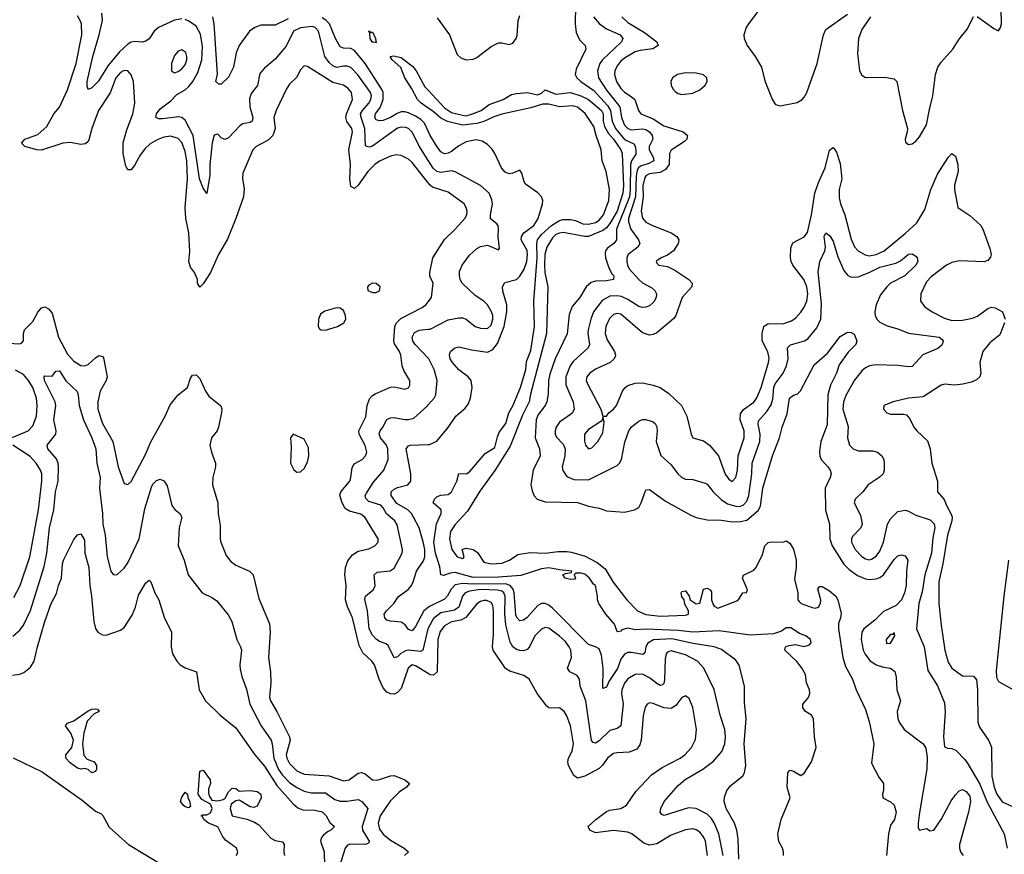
# Model space of a CAD drawing. Header units: inches. Extents: x 2143765 to 2212928, y 878963 to 1017374.
# Tile 7 of 256: x 2157730 to 2163202, y 881516 to 886154. Entities that reach past the tile are written whole.
import ezdxf

# ---------------------------------------------------------------- set-up
doc = ezdxf.new("R2010")
doc.units = ezdxf.units.IN
doc.header["$MEASUREMENT"] = 0
doc.layers.add('C1858', color=7, linetype='Continuous')
doc.layers.add('C1868', color=7, linetype='Continuous')

msp = doc.modelspace()

# ---------------------------------------------------------------- linework, layer by layer
at = {"layer": 'C1858', "color": 5}
for points, elevation in [([(2160000, 885247.7), (2159910, 885361.2), (2159890, 885378.3), (2159850, 885399.9), (2159822.3, 885402.3), (2159790, 885396.5), (2159730, 885368.7), (2159704.2, 885350), (2159664.1, 885310), (2159610, 885234), (2159590, 885216.3), (2159570, 885226.6), (2159563.6, 885270), (2159568.1, 885350), (2159558.1, 885430), (2159579.4, 885530), (2159575.9, 885550), (2159548.6, 885588.6), (2159542.7, 885610), (2159545.4, 885630), (2159579.6, 885710), (2159572.9, 885750), (2159553.7, 885773.7), (2159530, 885789.2), (2159470, 885804.6), (2159330, 885893.5), (2159310, 885896.9), (2159290, 885876.2), (2159267.8, 885832.2), (2159230, 885795.8), (2159212.6, 885770), (2159154.6, 885650), (2159142.3, 885610), (2159149.4, 885550), (2159136.1, 885510), (2159110, 885484.5), (2159044.4, 885450), (2159026.2, 885430), (2158970, 885301.2), (2158967.5, 885270), (2158976.4, 885216.4), (2158974, 885170), (2158930.8, 885049.2), (2158884.8, 884935.2), (2158834.9, 884850), (2158790, 884749), (2158750, 884686), (2158730, 884668), (2158718, 884690), (2158718, 884710), (2158701.2, 884750), (2158679.3, 884779.3), (2158669.7, 884809.7), (2158674.5, 884865.5), (2158669.9, 884970), (2158652.6, 885050), (2158649, 885110), (2158661.4, 885270), (2158658.1, 885370), (2158650, 885422), (2158630, 885472.4), (2158610, 885494.4), (2158570, 885507.2), (2158530, 885501.4), (2158493, 885487), (2158455.3, 885464.7), (2158424.4, 885435.6), (2158398.6, 885401.4), (2158370, 885347.3), (2158350, 885319.7), (2158330, 885319.6), (2158320, 885340), (2158305, 885410), (2158303.9, 885470), (2158322.8, 885537.2), (2158357.5, 885630), (2158369.8, 885690), (2158361.2, 885810), (2158348.3, 885848.3), (2158331.2, 885870), (2158310, 885871.5), (2158290, 885859.8), (2158264.1, 885830), (2158232.4, 885747.5), (2158167, 885650), (2158131, 885550), (2158113.8, 885486.2), (2158110, 885476.9), (2158095.4, 885464.6), (2158070, 885460.4), (2158012.1, 885472.1), (2157970, 885468), (2157850, 885428.3), (2157825.7, 885430), (2157758.4, 885450), (2157743.6, 885463.6), (2157742.2, 885470), (2157757.8, 885490), (2157830, 885516.4), (2157879.9, 885560.1), (2157918.9, 885630), (2157951.4, 885668.6), (2157995.7, 885764.3), (2158043.9, 885910), (2158074.4, 886070), (2158072.7, 886130), (2158066.1, 886150), (2158050, 886174.6)], 280), ([(2158630, 886158), (2158590, 886152.1), (2158500.3, 886110), (2158477.8, 886090), (2158450, 886047.4), (2158430, 886033.8), (2158410, 886029.8), (2158370, 886033.3), (2158350, 886029.1), (2158330, 886018), (2158284.4, 885975.6), (2158220.8, 885899.2), (2158166.4, 885810), (2158130, 885774.5), (2158110, 885765.2), (2158104.1, 885784.1), (2158105, 885810), (2158136.2, 885950), (2158171.7, 886070), (2158189.2, 886149.2), (2158186.5, 886190)], 260), ([(2160000, 885371.3), (2159951.3, 885450), (2159910, 885528.5), (2159890, 885548.8), (2159875, 885555), (2159850, 885557.5), (2159830, 885550.9), (2159690, 885451.9), (2159670, 885445.2), (2159652.3, 885452.3), (2159647.3, 885550), (2159626.6, 885610), (2159624.5, 885630), (2159634, 885650), (2159669.9, 885690), (2159681.3, 885710), (2159684.3, 885730), (2159679, 885750), (2159608.1, 885848.1), (2159570, 885888.2), (2159550, 885896.2), (2159530, 885896.2), (2159490, 885887.9), (2159470, 885896.6), (2159450, 885916.7), (2159426.3, 885950), (2159390.8, 886090), (2159371.8, 886110), (2159355.2, 886115.2), (2159290, 886108.5), (2159251.8, 886090), (2159210, 886006.8), (2159150, 885935.1), (2159090, 885884.7), (2159064.7, 885855.3), (2159051.3, 885788.7), (2159016.7, 885743.3), (2159006.4, 885713.6), (2159009.4, 885670.6), (2159024.4, 885610), (2159021.5, 885590), (2159010, 885582), (2158970, 885574.7), (2158954, 885566), (2158890, 885497.7), (2158870, 885487.8), (2158850, 885497), (2158830, 885517), (2158810, 885512.3), (2158798.8, 885470), (2158787, 885350), (2158786.4, 885290), (2158770, 885187.6), (2158750, 885217.6), (2158729.3, 885269.3), (2158693.3, 885510), (2158650, 885596.2), (2158631.2, 885611.2), (2158613.5, 885613.5), (2158522.8, 885602.8), (2158503.3, 885603.3), (2158486.9, 885610), (2158489.8, 885630), (2158510, 885658.4), (2158570, 885703.5), (2158602.5, 885737.5), (2158650, 885764.7), (2158670, 885781.8), (2158692, 885810), (2158720.4, 885859.6), (2158741.5, 885930), (2158745.8, 886005.8), (2158734.3, 886074.3), (2158710, 886117.5), (2158670, 886146.3), (2158650, 886155.3)], 260), ([(2159221, 886159), (2159150, 886122.6), (2159070, 886123.2), (2159036.5, 886110), (2159007.1, 886090), (2158949.6, 886010.4), (2158932.7, 885970), (2158917.3, 885890), (2158890, 885834.3), (2158850, 885796.2), (2158836, 885796), (2158819.3, 885810), (2158829.6, 885850.4), (2158810.9, 886130.9), (2158803, 886170)], 240), ([(2160000, 885534.9), (2159979.1, 885579.1), (2159959.7, 885599.7), (2159930, 885618.7), (2159890, 885637.2), (2159870, 885642.3), (2159850, 885641), (2159827.4, 885632.6), (2159790, 885609.6), (2159750, 885594.2), (2159730, 885591.1), (2159710, 885597.8), (2159703.6, 885610), (2159707, 885630), (2159733.1, 885666.9), (2159749.7, 885710), (2159748.9, 885748.9), (2159739.5, 885770), (2159650, 885909.9), (2159590, 885982.2), (2159570, 885994.1), (2159530, 885995.5), (2159510, 886004), (2159484.3, 886050), (2159451, 886130), (2159431.3, 886151.3), (2159410, 886164.6)], 240), ([(2160000, 885662.2), (2159960.4, 885690), (2159940.5, 885710), (2159909.7, 885770), (2159869.7, 885830), (2159847.4, 885887.4), (2159799.5, 885930), (2159789.2, 885950), (2159806.2, 885953.8), (2159850, 885943.7), (2159914.1, 885894.1), (2159933.1, 885870), (2159981.4, 885781.4), (2160000, 885761.4)], 220), ([(2160000, 882520.6), (2159930, 882564.2), (2159910, 882569.9), (2159888.7, 882550), (2159850, 882436.8), (2159830, 882415), (2159810, 882407.1), (2159790, 882407.7), (2159770, 882417.8), (2159750, 882441.8), (2159726.8, 882490), (2159701.5, 882570), (2159686.6, 882590), (2159636.6, 882636.7), (2159616.2, 882676.2), (2159578.6, 882830), (2159551.2, 882891.3), (2159539.7, 882930), (2159544.1, 883010), (2159537.3, 883070), (2159539.6, 883110), (2159552.6, 883147.5), (2159579.2, 883180.8), (2159610, 883200.9), (2159670, 883214.5), (2159704.2, 883230), (2159721.1, 883250), (2159721, 883270), (2159648.2, 883390), (2159625.8, 883405.8), (2159562.8, 883422.8), (2159538.2, 883438.3), (2159521.2, 883470), (2159508.8, 883511.2), (2159514.5, 883530), (2159563.7, 883590), (2159570.5, 883610), (2159576.5, 883663.5), (2159583.1, 883676.9), (2159592.6, 883687.4), (2159632.2, 883710), (2159651.6, 883730), (2159659.4, 883750), (2159650, 883787.6), (2159616.2, 883850), (2159615.2, 883870), (2159653.4, 883946.7), (2159660.4, 884010), (2159673.7, 884046.3), (2159690, 884065.4), (2159705, 884075), (2159790, 884112), (2159810, 884114.2), (2159870, 884101.8), (2159890, 884109.1), (2159897.6, 884122.4), (2159898.5, 884150), (2159864.2, 884204.2), (2159855, 884230), (2159847.9, 884290), (2159840.2, 884310), (2159812.6, 884352.5), (2159808.3, 884370), (2159813.6, 884450), (2159823.6, 884470), (2159846.9, 884493.1), (2159965.9, 884554.1), (2159988.5, 884571.5), (2160000, 884586.4)], 280), ([(2157524.8, 884364.8), (2157730, 884352.6), (2157742.2, 884357.8), (2157750.7, 884369.3), (2157750.6, 884410), (2157756.5, 884430), (2157803.1, 884476.9), (2157830, 884528.5), (2157850, 884553.1), (2157870, 884558), (2157890, 884547.4), (2157910, 884522.4), (2157945.2, 884390), (2157995.2, 884295.2), (2158030, 884255.6), (2158070, 884232.4), (2158090, 884230.1), (2158110, 884237.5), (2158150, 884275.9), (2158170, 884287.8), (2158190, 884283.2), (2158194.7, 884274.7), (2158215.4, 884170), (2158210.3, 884149.6), (2158177.1, 884090), (2158164.3, 884030), (2158164.7, 883990), (2158189.5, 883910), (2158246.8, 883810), (2158276.9, 883670), (2158310, 883577.3), (2158330, 883570.5), (2158350, 883588.2), (2158430, 883741.1), (2158456, 883804), (2158538.9, 883950), (2158566.4, 884013.6), (2158610, 884068.9), (2158661.6, 884110), (2158678.4, 884161.6), (2158690, 884178.8), (2158710, 884180.7), (2158730, 884160.7), (2158762.3, 884090), (2158781.5, 884061.5), (2158847.9, 884007.9), (2158852.6, 883990), (2158851.3, 883971.3), (2158835, 883890), (2158827.1, 883870), (2158795.3, 883830), (2158786.7, 883790), (2158794.9, 883750), (2158816.9, 883690), (2158817.8, 883670), (2158803.9, 883610), (2158802, 883570), (2158830.2, 883470.2), (2158832.6, 883410), (2158843.7, 883343.7), (2158843.5, 883270), (2158847.3, 883250), (2158876.2, 883176.2), (2158902.7, 883142.7), (2158930, 883122.2), (2159006.4, 883090), (2159026.3, 883070), (2159058.1, 882938.1), (2159117.5, 882797.5), (2159121.6, 882750), (2159112.2, 882610), (2159122.7, 882530), (2159124.7, 882470), (2159117.2, 882390), (2159123.5, 882370), (2159158.8, 882310), (2159229.4, 882170), (2159232.1, 882150), (2159210.1, 882070), (2159214, 882050), (2159230, 882021.6), (2159270, 881980.6), (2159310, 881961.3), (2159450, 881953.3), (2159530, 881924.1), (2159561.1, 881930), (2159610, 881966.8), (2159630, 881971.8), (2159650, 881963.5), (2159690.1, 881930.1), (2159710, 881927.9), (2159730, 881931.8), (2159790, 881953), (2159810, 881954.3), (2159870.6, 881930), (2159896, 881910), (2159878.5, 881890), (2159838.3, 881861.7), (2159787.9, 881812.1), (2159733.7, 881730), (2159721.3, 881690), (2159730, 881655.8), (2159750, 881627.9), (2159790, 881594.5), (2159865.8, 881550), (2159890.5, 881530), (2159868.5, 881510)], 280), ([(2160000, 884273.4), (2159927.9, 884350), (2159915, 884370), (2159911.7, 884390), (2159923.4, 884416.6), (2159950, 884429.3), (2160000, 884434.1)], 260), ([(2157687.6, 883832.4), (2157776.1, 883870), (2157803.5, 883896.5), (2157822.1, 883950), (2157826, 884010), (2157823.4, 884050), (2157802.8, 884110), (2157778.1, 884150), (2157750, 884182.1), (2157707.1, 884207.1)], 280), ([(2157691.6, 882728.4), (2157730, 882761.3), (2157750.9, 882789.1), (2157790, 882872), (2157865.2, 883114.8), (2157879.7, 883190), (2157895.6, 883330), (2157919.9, 883430), (2157929.5, 883530), (2157943, 883590), (2157944.8, 883670), (2157943.9, 883690), (2157934.7, 883714.7), (2157885.3, 883770), (2157883.1, 883790), (2157930.9, 883850), (2157932.8, 883870), (2157920.2, 883930), (2157929.8, 884010), (2157926, 884030), (2157867.6, 884150), (2157864.7, 884170), (2157870, 884175.3), (2157910, 884173.7), (2157930, 884201.3), (2157950, 884202.3), (2157986.5, 884146.5), (2158048.7, 884088.7), (2158055, 884070), (2158060.1, 884010), (2158083.6, 883930), (2158131.2, 883830), (2158153.4, 883770), (2158158.9, 883690), (2158176.8, 883610), (2158173.2, 883550), (2158190.6, 883409.4), (2158192.1, 883350), (2158204, 883290), (2158215, 883170), (2158235.8, 883090), (2158250, 883070.5), (2158270, 883068.7), (2158310, 883106), (2158330, 883135.8), (2158394.1, 883270), (2158424.5, 883435.5), (2158462.8, 883557.2), (2158470, 883572.2), (2158490, 883593), (2158510, 883600.7), (2158530, 883590.7), (2158550, 883564), (2158574.8, 883454.8), (2158591.7, 883431.7), (2158620.3, 883410), (2158631.3, 883390), (2158616.8, 883330), (2158610.2, 883230), (2158642.8, 883150), (2158666.7, 883070), (2158744.4, 882970), (2158801.5, 882941.5), (2158824.5, 882924.5), (2158887.5, 882847.5), (2158908.5, 882810), (2158936.5, 882710), (2158956.9, 882670), (2158962, 882650), (2158953.8, 882570), (2158955.8, 882544.2), (2158964.2, 882504.2), (2158990, 882434), (2159007.8, 882350), (2159072, 882230), (2159126.6, 882150), (2159133.3, 882130), (2159141.7, 882050), (2159167.2, 881987.2), (2159190, 881955.3), (2159230, 881916), (2159270, 881888.3), (2159310, 881868.1), (2159350, 881857.5), (2159430, 881857.1), (2159481.3, 881821.3), (2159510, 881812.1), (2159548, 881812), (2159610, 881821.2), (2159630.3, 881810), (2159663.6, 881770), (2159632.9, 881670), (2159635.4, 881650), (2159673.8, 881586.2), (2159663.7, 881576.3), (2159648.9, 881571.1), (2159566.4, 881573.6), (2159552, 881567.9), (2159538.5, 881550), (2159507.3, 881450)], 260), ([(2160000, 882773.8), (2159997.9, 882770), (2159970, 882651.1), (2159957.1, 882642.9), (2159890, 882650.6), (2159873, 882647), (2159847.5, 882632.5), (2159830, 882613.7), (2159810, 882607.6), (2159777.4, 882677.4), (2159766.5, 882686.5), (2159730, 882699), (2159710, 882712), (2159690, 882734.6), (2159671.8, 882770), (2159662.8, 882870), (2159647.8, 882932.2), (2159651.7, 882950), (2159693.8, 882986.2), (2159701, 882999), (2159705, 883010), (2159700.4, 883070), (2159716.8, 883083.2), (2159788.1, 883091.9), (2159810, 883106.9), (2159854.5, 883190), (2159857.7, 883210), (2159826.7, 883346.7), (2159814.9, 883370), (2159768.9, 883408.9), (2159750, 883442.2), (2159736.3, 883456.3), (2159670, 883477.4), (2159652.6, 883492.6), (2159650.4, 883510), (2159657.6, 883522.4), (2159696.5, 883583.5), (2159754, 883650), (2159777.3, 883710), (2159775.4, 883770), (2159767.8, 883790), (2159733.9, 883830), (2159727, 883853), (2159732.4, 883870), (2159748.2, 883890), (2159770, 883932.2), (2159790, 883941.7), (2159810, 883943.9), (2159870, 883932.6), (2159890, 883932.3), (2159919.6, 883940.4), (2159993.3, 884006.7), (2160000, 884014.1)], 260), ([(2157697.3, 882942.7), (2157731.9, 883010), (2157785.7, 883170), (2157834.6, 883430), (2157852.4, 883590), (2157851.9, 883630), (2157845.9, 883650), (2157821.6, 883690), (2157787.1, 883727.1), (2157691.8, 883790)], 280), ([(2160000, 882888.1), (2159976.5, 882870), (2159930, 882782.2), (2159910, 882757.2), (2159890, 882764.7), (2159871.5, 882791.5), (2159850, 882805.8), (2159790, 882811.2), (2159770, 882818), (2159759, 882830), (2159755.4, 882850), (2159767.9, 882870), (2159809.1, 882910), (2159833.2, 882946.8), (2159890, 882988.8), (2159906.8, 883010), (2159917.2, 883030), (2159934.8, 883090), (2159973.1, 883146.9), (2159980.6, 883170), (2159980.9, 883210), (2159972.5, 883252.5), (2159949.2, 883330), (2159918.1, 883390), (2159906.7, 883410), (2159887.5, 883430), (2159825.5, 883465.5), (2159794, 883510), (2159793.2, 883530), (2159810, 883544.8), (2159830, 883554.7), (2159886.6, 883570), (2159902.9, 883590), (2159903, 883630), (2159878.2, 883770), (2159890, 883786), (2159899.3, 883790), (2160000, 883793.4)], 240), ([(2157690, 882512.2), (2157730, 882517.6), (2157753.4, 882526.6), (2157790, 882555.3), (2157810.3, 882589.7), (2157828, 882670), (2157869.3, 882810.7), (2157904.5, 882910), (2157933.6, 882966.4), (2157945.2, 883010), (2157962.3, 883050), (2157967.7, 883130), (2157972.9, 883150), (2158030, 883266), (2158050, 883291), (2158070, 883298), (2158090, 883262), (2158091, 883190), (2158113.5, 883110), (2158119.3, 883010), (2158128.9, 882950), (2158140.8, 882810), (2158150, 882771), (2158164, 882750), (2158190, 882736.3), (2158210, 882734.9), (2158290, 882762.4), (2158310, 882777.1), (2158354.9, 882845.1), (2158372.4, 882890), (2158390, 882957.1), (2158430, 883024.9), (2158450, 883039.1), (2158458, 883030), (2158480.2, 882970), (2158502.6, 882930), (2158533.3, 882833.3), (2158574, 882750), (2158571.5, 882670), (2158579.5, 882630), (2158602, 882590), (2158621.6, 882570), (2158650, 882552.9), (2158712.7, 882530), (2158726.4, 882430), (2158761.6, 882370), (2158843.7, 882290), (2158930, 882219), (2159035.9, 882070), (2159090, 882006), (2159157.8, 881897.8), (2159250, 881796.1), (2159275, 881775), (2159303, 881762.9), (2159370, 881762.4), (2159410, 881751.8), (2159432.7, 881730), (2159452.5, 881692.5), (2159479.5, 881670), (2159459.5, 881650), (2159439.5, 881640.5), (2159417.9, 881622.1), (2159406.6, 881610), (2159401.4, 881590), (2159421.7, 881530), (2159423.4, 881450)], 240), ([(2157692.9, 882052.9), (2157854, 881974), (2158077.2, 881817.2), (2158150, 881755.7), (2158181.8, 881741.8), (2158192.2, 881732.2), (2158226.5, 881666.5), (2158333.5, 881570), (2158530, 881451.7)], 220), ([(2158935.3, 881510), (2158942, 881530), (2158934, 881550), (2158874.3, 881594.3), (2158857.1, 881617.1), (2158830, 881669.3), (2158779, 881690), (2158753.2, 881710), (2158746, 881726), (2158738, 881730), (2158744, 881736), (2158770, 881736.3), (2158790, 881747.3), (2158798.7, 881770), (2158790, 881795.3), (2158741.3, 881821.3), (2158720.9, 881850), (2158730, 881978), (2158750, 881984.7), (2158787.3, 881930), (2158790.5, 881910.5), (2158779.5, 881880.5), (2158778.3, 881858.3), (2158781.7, 881841.7), (2158798, 881818), (2158830, 881813.4), (2158859.8, 881820.2), (2158871.2, 881828.8), (2158890, 881864), (2158910, 881884), (2158930, 881882.8), (2158950, 881867.3), (2159009.6, 881870.4), (2159050, 881864.9), (2159070, 881850.5), (2159071.7, 881830), (2159050, 881783.7), (2159030, 881776.2), (2159010, 881780.7), (2158950, 881817), (2158930, 881814), (2158904.9, 881795.1), (2158898.9, 881770), (2158910.4, 881730.4), (2158991.9, 881711.9), (2159035.3, 881695.3), (2159059.3, 881679.3), (2159125.9, 881605.9), (2159150, 881593.4), (2159190, 881586), (2159199.1, 881570), (2159196.9, 881530), (2159200.9, 881510)], 220)]:
    msp.add_lwpolyline(points, dxfattribs=dict(at, elevation=elevation))
for points, elevation in [([(2159683.6, 886083.6), (2159690, 886086), (2159706.8, 886050), (2159710, 886026), (2159709.1, 886029.1), (2159693.7, 886026.3), (2159688.3, 886030), (2159678, 886050), (2159676.4, 886076.4), (2159670, 886091.3)], 220), ([(2158630, 885987.1), (2158610, 885978.5), (2158590, 885954.3), (2158573.8, 885910), (2158574, 885870), (2158590, 885858), (2158610, 885866), (2158630, 885880.3), (2158650, 885903.6), (2158658.1, 885930), (2158658.7, 885950), (2158652.3, 885972.3)], 280), ([(2159690, 884689.4), (2159670, 884679.3), (2159662, 884670), (2159664, 884650), (2159690, 884637.6), (2159710, 884638), (2159730, 884647.4), (2159732.4, 884670), (2159710, 884687.3)], 320), ([(2159490, 884553), (2159425.9, 884534.2), (2159402, 884518), (2159390.5, 884490), (2159388.3, 884448.3), (2159395.5, 884435.5), (2159404.7, 884430), (2159430, 884428.6), (2159495.6, 884450), (2159531.1, 884470), (2159542.4, 884490), (2159540.5, 884510), (2159530, 884538), (2159510, 884551.5)], 320), ([(2159250, 883851.8), (2159234, 883830), (2159238, 883778), (2159234.9, 883690), (2159253.3, 883653.3), (2159270, 883639.1), (2159290, 883641.6), (2159310, 883660.4), (2159330, 883694.8), (2159336.2, 883730), (2159334.5, 883774.5), (2159310, 883823.7)], 320), ([(2158130, 881969.4), (2158110, 881987), (2158090, 881992.7), (2158070.4, 881989.6), (2158050, 881994.5), (2158010, 882024.2), (2157986.6, 882050), (2157985.6, 882070), (2158019, 882110), (2158029, 882150), (2158014, 882190), (2157984, 882230), (2157994.6, 882245.4), (2158030, 882257.3), (2158110, 882314), (2158130, 882322.8), (2158150, 882324.7), (2158162, 882322), (2158171, 882310), (2158143, 882297), (2158104.6, 882255.4), (2158086.4, 882190), (2158078, 882130), (2158086.2, 882066.2), (2158105.3, 882045.3), (2158143, 882030), (2158155.6, 882010), (2158156.5, 881990), (2158150, 881976)], 220), ([(2158670, 881775.3), (2158650, 881780.9), (2158637.2, 881790), (2158624, 881810), (2158630, 881834), (2158650, 881862), (2158662, 881850), (2158664.7, 881830), (2158673.4, 881813.4), (2158678.8, 881781.2)], 220)]:
    msp.add_lwpolyline(points, close=True, dxfattribs=dict(at, elevation=elevation))
at = {"layer": 'C1868', "color": 5}
for points, elevation in [([(2160819.2, 886230), (2160817.6, 886130), (2160823.1, 886083.1), (2160841.3, 886041.3), (2160872, 886010), (2160875.6, 885990), (2160821.7, 885878.3), (2160817.3, 885850), (2160826.4, 885830), (2160848, 885810), (2160919.9, 885759.9), (2160996.7, 885676.7), (2161012.4, 885650), (2161022.1, 885590), (2161040.3, 885550), (2161090, 885488.1), (2161143.6, 885463.6), (2161150.4, 885450.4), (2161153.9, 885426.1), (2161153.3, 885406.7), (2161130.7, 885369.3), (2161125, 885350), (2161122.9, 885210), (2161118, 885170), (2161045.8, 884990), (2161046.5, 884930), (2161030.9, 884910), (2160995.6, 884884.4), (2160985.1, 884870), (2160982.8, 884857.2), (2160985.1, 884830), (2161001.1, 884781.1), (2161020.9, 884740.9), (2161031, 884730), (2161030.3, 884710), (2160990, 884702.2), (2160930, 884701.1), (2160905.5, 884694.5), (2160878.4, 884670), (2160841.8, 884610), (2160799.4, 884560.6), (2160783.8, 884516.2), (2160772.3, 884407.7), (2160706.1, 884270), (2160676.6, 884183.4), (2160669.1, 884150), (2160666.7, 884073.3), (2160658.9, 884030), (2160649.3, 884010), (2160610, 883956.8), (2160600.8, 883930), (2160595, 883830), (2160617.6, 883770), (2160622, 883730), (2160583.9, 883650), (2160571.1, 883570), (2160576.8, 883536.8), (2160588.7, 883508.7), (2160605.7, 883490), (2160650, 883475), (2160830, 883470.8), (2160890, 883450.2), (2160950, 883439.8), (2160990, 883424.1), (2161090, 883418.2), (2161146, 883430), (2161170, 883444.2), (2161184.2, 883470), (2161210, 883540.7), (2161230, 883543.8), (2161319, 883479), (2161460.3, 883400.3), (2161488.7, 883388.7), (2161550, 883375.2), (2161630, 883373.1), (2161690, 883363.2), (2161734.8, 883365.2), (2161770, 883373.6), (2161833.8, 883426.2), (2161846.8, 883450), (2161859.5, 883550), (2161912.8, 883730), (2161953.2, 883830), (2161967, 883890), (2161995.8, 883964.2), (2162008.7, 884051.3), (2162030, 884066.9), (2162050, 884072.6), (2162069.2, 884090.8), (2162144.6, 884235.4), (2162218.5, 884301.5), (2162290, 884393.4), (2162330, 884417.1), (2162350, 884415.5), (2162366.7, 884406.7), (2162381.3, 884370), (2162376.4, 884350), (2162334.2, 884305.8), (2162284.4, 884235.6), (2162269.2, 884190), (2162236.6, 884123.4), (2162220.6, 884070), (2162217, 883903), (2162182.4, 883810), (2162173.9, 883753.9), (2162176.6, 883730), (2162184.7, 883710), (2162220.9, 883670), (2162234.3, 883650), (2162239.5, 883630), (2162234.6, 883610), (2162206.3, 883550), (2162207.8, 883427.8), (2162229.3, 883350), (2162232.2, 883270), (2162245.3, 883230), (2162310, 883128.3), (2162339.3, 883099.3), (2162385.9, 883065.9), (2162430, 883046.6), (2162450, 883043.6), (2162490, 883046.9), (2162510, 883054.7), (2162530, 883070.1), (2162590, 883154.4), (2162610, 883174), (2162630, 883180.3), (2162650, 883174.9), (2162665.3, 883150), (2162658.2, 883090), (2162655.9, 883010), (2162646.4, 882970), (2162630, 882929.8), (2162601.3, 882898.7), (2162530, 882865.7), (2162482.7, 882817.3), (2162420.9, 882770), (2162410.2, 882750), (2162405.7, 882710), (2162417.8, 882650), (2162428.3, 882628.3), (2162454.1, 882594.1), (2162490, 882569), (2162530, 882555.4), (2162570.1, 882550.1), (2162592.5, 882532.5), (2162600.4, 882500.4), (2162604.5, 882430), (2162624.6, 882370), (2162606.9, 882310), (2162610, 882271.3), (2162617.3, 882250), (2162646, 882210), (2162750.6, 882130.6), (2162766.4, 882106.4), (2162773.9, 882053.9), (2162771.9, 881990), (2162730, 881749.2), (2162722.3, 881690), (2162723.4, 881663.4), (2162730, 881650.7), (2162770, 881660.7), (2162790, 881646), (2162810, 881650.4), (2162850, 881710.2), (2162906.3, 881813.7), (2162930, 881846), (2162950, 881869.4), (2162970, 881876.3), (2162990, 881864.5), (2163010, 881838.7), (2163013, 881810), (2163001.8, 881750), (2162953, 881570), (2162952.3, 881550), (2162958.3, 881530), (2162973.2, 881510)], 240), ([(2161870, 886250.9), (2161779.6, 886130), (2161766.5, 886110), (2161754.6, 886070), (2161756, 886050), (2161771.7, 886010), (2161816.5, 885950), (2161851.8, 885890), (2161870, 885814.8), (2161911.5, 885711.5), (2161924.4, 885690), (2161930, 885683), (2161955.5, 885675.5), (2162050, 885693.1), (2162077.7, 885710), (2162090, 885723.1), (2162103.7, 885750), (2162161.3, 885910), (2162197.7, 886070), (2162210, 886099.7), (2162330, 886185.5)], 320), ([(2163050, 886170.8), (2163144.1, 886104.1), (2163170, 886091.3), (2163181.2, 886110), (2163186, 886130), (2163183.7, 886210)], 320), ([(2160050, 886164.2), (2160118.4, 886070), (2160161.1, 885961.1), (2160181.7, 885941.7), (2160210, 885931.3), (2160250, 885935.4), (2160270, 885944.1), (2160350, 886004.5), (2160390, 886025), (2160410, 886025.3), (2160450, 886016.5), (2160470, 886023.7), (2160488.4, 886050), (2160493.8, 886066.2), (2160500.3, 886150), (2160510, 886177.6)], 240), ([(2160918.4, 886170), (2160951.1, 886130), (2160990, 886102.9), (2161066.4, 886070), (2161081.5, 886050), (2161073.5, 886030), (2160968.9, 885931.1), (2160954, 885910), (2160941.6, 885870), (2160946.3, 885830), (2160990, 885761.9), (2161064.8, 885670), (2161074, 885610), (2161090, 885568.6), (2161110, 885549.3), (2161130, 885541.9), (2161190, 885546.9), (2161210, 885544.4), (2161229, 885530), (2161243.8, 885510), (2161247.9, 885490), (2161228, 885450), (2161228, 885430), (2161250.6, 885390), (2161253.4, 885370), (2161225.6, 885354.4), (2161180, 885340), (2161168.5, 885331.5), (2161161.9, 885318.1), (2161155.3, 885284.7), (2161152.6, 885170), (2161113.6, 885050), (2161113.1, 885030), (2161126, 884990), (2161169.4, 884930), (2161176, 884910), (2161164.7, 884890), (2161110.9, 884850), (2161103.2, 884830), (2161103.5, 884810), (2161107.2, 884790), (2161117.5, 884770), (2161170, 884709.5), (2161190, 884692), (2161243.2, 884663.2), (2161258.7, 884650), (2161267.9, 884630), (2161267.7, 884610), (2161253.9, 884586.1), (2161230, 884564.1), (2161210, 884555.8), (2161190, 884554.5), (2161170, 884559.6), (2161110, 884599.7), (2161074.9, 884614.9), (2161050, 884620.3), (2161010, 884617.1), (2160966.1, 884593.9), (2160919.2, 884530), (2160904.1, 884490), (2160889.6, 884430), (2160888, 884410), (2160895.8, 884350), (2160889.7, 884330.3), (2160805, 884255), (2160788.6, 884230), (2160764.4, 884170), (2160764.1, 884124.1), (2160805.5, 884030), (2160810.9, 883990), (2160801, 883970), (2160790, 883959.8), (2160730, 883917.1), (2160710.9, 883890), (2160705.5, 883870), (2160705.9, 883850), (2160713.4, 883833.4), (2160750, 883794.7), (2160760.9, 883770), (2160759.1, 883730), (2160744.5, 883670), (2160748.8, 883648.8), (2160770, 883615.3), (2160810, 883598.3), (2160890, 883597.2), (2161050, 883677.4), (2161063.2, 883690), (2161073.5, 883710), (2161093.6, 883806.4), (2161114.7, 883870), (2161130, 883891.5), (2161170, 883923.7), (2161190, 883933.1), (2161210, 883932.9), (2161250, 883920.3), (2161261.3, 883910), (2161270, 883890.8), (2161272.8, 883870), (2161266, 883810), (2161293.2, 883733.2), (2161350, 883679.7), (2161388.1, 883630), (2161409.4, 883610), (2161430, 883600.1), (2161470, 883598.4), (2161539.3, 883579.3), (2161550, 883573), (2161583.6, 883530), (2161628.2, 883488.2), (2161663.6, 883463.6), (2161710, 883450.4), (2161730, 883449.7), (2161750, 883457.1), (2161770, 883478.2), (2161782, 883510), (2161798.5, 883630), (2161801, 883690), (2161842.8, 883810), (2161845.1, 883850), (2161833.3, 883906.7), (2161835.2, 883924.8), (2161882.8, 883977.1), (2161906.1, 884013.9), (2161914.8, 884045.2), (2161921.2, 884110), (2161928.6, 884130), (2161972.9, 884190), (2161991.6, 884230), (2161999.9, 884270), (2161997.1, 884330), (2162013.5, 884346.5), (2162090.4, 884369.6), (2162110, 884380.7), (2162159.2, 884440.8), (2162182.2, 884490), (2162185.7, 884574.3), (2162167.6, 884752.4), (2162176.2, 884810), (2162203.4, 884870), (2162207.9, 884890), (2162200.7, 884950), (2162209.8, 884970.2), (2162230, 884955.6), (2162250, 884922.4), (2162275.8, 884835.8), (2162310, 884759.5), (2162330, 884734), (2162350, 884723.2), (2162390, 884724.3), (2162450, 884748.4), (2162510, 884779.5), (2162598.9, 884801.1), (2162625.2, 884814.8), (2162670, 884851.9), (2162690, 884853.3), (2162710, 884840.6), (2162717.8, 884830), (2162721.2, 884810), (2162710, 884789), (2162649.2, 884730), (2162570, 884689.1), (2162548.5, 884670), (2162514.1, 884625.9), (2162490.1, 884570), (2162482.2, 884530), (2162483.7, 884510), (2162493.8, 884490), (2162510, 884473.8), (2162550, 884453.2), (2162610, 884436.8), (2162670, 884412.9), (2162839.3, 884390), (2162857.1, 884377.1), (2162861.8, 884370), (2162859.8, 884360.2), (2162854.7, 884345.3), (2162832.7, 884327.3), (2162749, 884291), (2162690, 884227.4), (2162670, 884224.4), (2162610, 884233.1), (2162490, 884235.3), (2162453, 884230), (2162430, 884219.4), (2162410, 884203.5), (2162368.6, 884151.4), (2162323.3, 884070), (2162308.4, 884030), (2162304.1, 883990), (2162333.2, 883893.2), (2162331, 883830), (2162341.8, 883790), (2162361.7, 883770), (2162390, 883758.8), (2162470, 883757.7), (2162497.1, 883750), (2162520.9, 883730), (2162531.4, 883710), (2162534.9, 883690), (2162534.7, 883650), (2162527.6, 883630), (2162507, 883610), (2162445.3, 883570), (2162415.6, 883530), (2162373.2, 883490), (2162367.5, 883470), (2162401.6, 883401.6), (2162411.3, 883350), (2162404.4, 883330), (2162358.4, 883281.6), (2162352.9, 883270), (2162353.2, 883250), (2162373.1, 883210), (2162410, 883171.7), (2162430, 883158.3), (2162450, 883152.6), (2162464.4, 883155.6), (2162490, 883172.2), (2162510, 883201.3), (2162530, 883250.4), (2162552.4, 883350), (2162570, 883380.7), (2162610, 883420.6), (2162650, 883428.2), (2162670, 883423.2), (2162710, 883400.9), (2162790, 883374.3), (2162812.5, 883352.5), (2162815.5, 883330), (2162804.9, 883275.1), (2162797, 883190), (2162760.1, 883070), (2162746.1, 882973.9), (2162727.1, 882910), (2162714, 882770), (2162756.3, 882670), (2162777.4, 882537.4), (2162830, 882451.6), (2162870, 882358.4), (2162872.4, 882307.6), (2162863.1, 882170), (2162870, 882114), (2162885.5, 882105.5), (2162910, 882104.4), (2162934.1, 882094.1), (2162982.3, 882042.3), (2162998.5, 882018.5), (2163065.3, 881905.3), (2163105.7, 881805.7), (2163200.9, 881630), (2163218, 881550)], 260), ([(2161075.3, 886170), (2161110, 886138.6), (2161202.2, 886082.2), (2161270.2, 886030), (2161277.5, 886010), (2161248.3, 885991.7), (2161177.2, 885982.8), (2161150, 885974.7), (2161090, 885940.7), (2161070, 885924.3), (2161050, 885898), (2161036.9, 885870), (2161034.8, 885850), (2161046.1, 885810), (2161071.2, 885771.2), (2161091.2, 885751.2), (2161128, 885728), (2161147.4, 885710), (2161168.7, 885648.7), (2161182.2, 885630), (2161250, 885603.8), (2161310, 885563.3), (2161417.8, 885530), (2161440.7, 885510), (2161437.8, 885490), (2161423.7, 885476.3), (2161350.6, 885429.4), (2161341.5, 885410), (2161338.2, 885350), (2161319.4, 885320.6), (2161290, 885305.6), (2161230, 885296.9), (2161212.1, 885287.9), (2161203.7, 885276.3), (2161192.7, 885230), (2161194.7, 885170), (2161184.3, 885090), (2161191.4, 885051.4), (2161210, 885029.4), (2161245.7, 885010), (2161350.3, 884970), (2161381.3, 884950), (2161392.6, 884930), (2161390, 884909.6), (2161363.2, 884870), (2161330, 884845.1), (2161294.8, 884830), (2161270, 884813.3), (2161266.7, 884810), (2161270, 884801), (2161281, 884790), (2161330, 884781.6), (2161370, 884762.7), (2161447.8, 884710), (2161466.3, 884690), (2161464.6, 884670), (2161412, 884610), (2161375.8, 884510), (2161365.7, 884494.3), (2161270, 884414.6), (2161250, 884404.2), (2161230, 884401.5), (2161190, 884414.6), (2161070, 884517.8), (2161050, 884521.5), (2161030, 884515.2), (2161006.6, 884493.4), (2160986.7, 884450), (2160983.6, 884410), (2160995, 884375), (2161035.2, 884310), (2161040.8, 884290), (2161038.6, 884281.4), (2161032, 884268), (2161010.9, 884249.1), (2160930, 884211.3), (2160897.3, 884190), (2160882, 884170), (2160878.5, 884150), (2160884.6, 884130), (2160959.1, 883990), (2160970, 883951.3), (2160990, 883950.6), (2161003.6, 883970), (2161030, 883990.2), (2161047, 884010), (2161079, 884090), (2161092.2, 884107.8), (2161110, 884121.6), (2161150, 884134.5), (2161190, 884136.3), (2161250, 884124), (2161290, 884110.2), (2161336.5, 884076.5), (2161408.2, 884010), (2161437.4, 883950), (2161460.9, 883850), (2161470, 883830.6), (2161530, 883814.4), (2161563.2, 883790), (2161613.8, 883730), (2161650, 883629), (2161670, 883600.9), (2161690, 883588.5), (2161710, 883610.5), (2161718, 883650), (2161722.9, 883730), (2161755.6, 883830), (2161756.2, 883870), (2161734.6, 883930), (2161735.9, 883964.1), (2161752.3, 883987.7), (2161810, 884028.1), (2161827, 884053), (2161849.9, 884110), (2161891.9, 884250), (2161894, 884274), (2161887.9, 884307.9), (2161856.8, 884370), (2161856.2, 884410), (2161865.7, 884450), (2161890, 884465.8), (2161970, 884464.1), (2162018.7, 884481.3), (2162042.2, 884497.8), (2162070.8, 884529.2), (2162090, 884556.5), (2162104.2, 884590), (2162109.4, 884630), (2162103.6, 884670), (2162086.9, 884710), (2162027.1, 884790), (2162017.5, 884810), (2162012.9, 884830), (2162014.5, 884885.5), (2162026.3, 884913.7), (2162090, 884947.7), (2162107.8, 884972.2), (2162129.5, 885070.5), (2162148.3, 885190), (2162169.1, 885250), (2162206.5, 885330), (2162230, 885428.2), (2162250, 885443.8), (2162256.4, 885436.4), (2162270, 885418), (2162290, 885354.4), (2162299.5, 885270), (2162284.1, 885210), (2162284.7, 885164.7), (2162292.1, 885130), (2162314.8, 885070), (2162350, 884934.6), (2162370, 884892.3), (2162390.1, 884870.1), (2162427.8, 884847.8), (2162450, 884842.7), (2162490, 884849.1), (2162534.4, 884870), (2162653.1, 884966.9), (2162715.3, 885024.7), (2162760.5, 885099.5), (2162794, 885210), (2162830, 885295.8), (2162890, 885388.8), (2162910, 885410.4), (2162930, 885395.5), (2162942.6, 885350), (2162945.2, 885310), (2162925.2, 885234.8), (2162924.7, 885210), (2162942.6, 885110), (2163010, 885066.7), (2163071.5, 885010), (2163082.8, 884990), (2163122, 884882), (2163128.2, 884850), (2163125.3, 884834.7), (2163110, 884815.4), (2163090, 884807.7), (2162950, 884814.6), (2162910, 884804.9), (2162880.3, 884790), (2162795.2, 884724.8), (2162770, 884697.2), (2162738.5, 884630), (2162736.5, 884590), (2162759.3, 884559.3), (2162800.3, 884530), (2162870, 884495), (2162910, 884482.5), (2162970, 884484.6), (2163025.3, 884494.7), (2163053.6, 884506.4), (2163110, 884548.4), (2163130, 884556.2), (2163150, 884552.6), (2163191, 884531), (2163206.3, 884490)], 280), ([(2162458.4, 886170), (2162410, 886099.8), (2162391.8, 886050), (2162386.1, 885966.1), (2162397.8, 885870), (2162410, 885846.3), (2162430, 885833.2), (2162535.2, 885835.2), (2162590, 885824.4), (2162604.4, 885810), (2162635.3, 885650), (2162663.6, 885550), (2162662.6, 885530), (2162650.5, 885490), (2162653.4, 885473.4), (2162670, 885460.7), (2162690, 885464.9), (2162710, 885479.3), (2162730, 885503.1), (2162770, 885570.4), (2162785.5, 885654.5), (2162805.3, 885730), (2162819.3, 885850), (2162831.6, 885890), (2162850, 885917.3), (2162916, 885990), (2162950, 886046), (2162996.6, 886103.4), (2163030, 886171.3)], 320), ([(2160000, 885761.4), (2160090, 885664.4), (2160130, 885638.2), (2160190, 885622.8), (2160210, 885619.7), (2160246.6, 885630), (2160294.5, 885650), (2160338, 885682), (2160417.2, 885710), (2160462.7, 885737.3), (2160490, 885743.7), (2160550, 885749), (2160610, 885735.6), (2160630, 885746), (2160650, 885764.9), (2160710, 885740.3), (2160790, 885748.8), (2160848.8, 885730), (2160890.7, 885710), (2160963.8, 885650), (2160972.2, 885630), (2160971.6, 885590), (2160980.6, 885560.6), (2161002.3, 885522.3), (2161030, 885490.5), (2161071.4, 885430), (2161078.2, 885410), (2161085, 885230), (2161081.5, 885190), (2161050, 885089.3), (2161010, 885021.3), (2160990, 884997.1), (2160970, 884982.9), (2160890, 884949.4), (2160870, 884948.6), (2160750, 884972.2), (2160730, 884968.1), (2160710, 884959.8), (2160690, 884942.4), (2160658.9, 884890), (2160648.5, 884850), (2160645.7, 884790), (2160647.9, 884750), (2160665, 884670), (2160657.2, 884410), (2160567.6, 884072.4), (2160561.6, 884030), (2160524.2, 883955.8), (2160455.1, 883784.9), (2160370.1, 883649.9), (2160286.4, 883533.6), (2160217.8, 883422.2), (2160150, 883348.3), (2160124.7, 883310), (2160118.9, 883270), (2160130.7, 883210), (2160160.5, 883170), (2160190, 883160.7), (2160197, 883163), (2160199.3, 883170), (2160189.3, 883210.7), (2160210, 883218), (2160250, 883210.3), (2160273.6, 883193.6), (2160310, 883139.1), (2160350, 883130.5), (2160410, 883133.7), (2160452.3, 883150), (2160498.4, 883181.6), (2160565.9, 883194.1), (2160650, 883190.2), (2160721.5, 883198.5), (2160770, 883198.7), (2160795.8, 883195.8), (2160872.4, 883172.4), (2160938.1, 883138.1), (2160983.4, 883103.3), (2161028.1, 883028.1), (2161103, 882930), (2161163.6, 882870), (2161210, 882848.1), (2161290, 882839.5), (2161430, 882845.4), (2161446.6, 882850), (2161446, 882870), (2161426.3, 882906.3), (2161422.7, 882930), (2161409.6, 882949.6), (2161405.2, 882970), (2161410, 882976), (2161430, 882981), (2161450.6, 882950), (2161456, 882930), (2161490, 882907.3), (2161510, 882911.3), (2161529.2, 882990), (2161550, 882994.8), (2161566.8, 882986.8), (2161574, 882974), (2161574.9, 882930), (2161584.4, 882904.4), (2161590, 882896), (2161610, 882884.7), (2161714.8, 882925.2), (2161726.3, 882933.7), (2161748.7, 882970), (2161768, 882972), (2161773.6, 882986.4), (2161747, 883050), (2161752.5, 883067.5), (2161810, 883094.4), (2161823, 883110), (2161858.6, 883181.4), (2161870, 883230.5), (2161890, 883248.2), (2161910, 883252.7), (2161970, 883251), (2161990, 883258), (2162010, 883244.7), (2162030, 883211.3), (2162044.9, 883150), (2162045.5, 883110), (2162035.2, 883044.8), (2162054.9, 882970), (2162054.4, 882930), (2162061.1, 882921.1), (2162073.4, 882910), (2162133, 882887), (2162150, 882883.8), (2162169.6, 882890.4), (2162180.7, 882910), (2162182.9, 882930), (2162165.2, 882990), (2162175.3, 883004.7), (2162190, 883004), (2162230, 882980.5), (2162265.5, 882950), (2162276.3, 882930), (2162294.9, 882854.9), (2162291.8, 882830), (2162280.8, 882799.2), (2162280.2, 882770), (2162303.9, 882610), (2162319.8, 882559.8), (2162358.5, 882490), (2162378.7, 882430), (2162430, 882321.6), (2162450, 882254), (2162477.1, 882130), (2162463.1, 882023.1), (2162504.7, 881944.7), (2162530.6, 881910), (2162530.7, 881870), (2162524, 881850), (2162526, 881830), (2162570, 881807.3), (2162590.3, 881790.3), (2162600.5, 881750), (2162590.6, 881710), (2162570, 881679), (2162557.3, 881630), (2162547.2, 881510)], 220), ([(2161975.3, 881510), (2161975.3, 881530), (2161969.2, 881550), (2161947.7, 881587.7), (2161942.9, 881630), (2161961.2, 881710), (2162012.3, 881830), (2161994, 881890), (2161999, 881970), (2162010, 881984.7), (2162030, 881978.8), (2162070, 881954.8), (2162090, 881966.8), (2162130, 882031), (2162156.9, 882110), (2162146, 882170), (2162140.5, 882270), (2162130, 882289.3), (2162097.2, 882310), (2162081.2, 882330), (2162081.2, 882350), (2162112.6, 882387.4), (2162121.6, 882410), (2162119.6, 882430), (2162103, 882470), (2162096.4, 882516.4), (2162075.1, 882555.1), (2162048.2, 882588.2), (2161982, 882650), (2161986, 882670), (2162004.1, 882675.9), (2162041.4, 882681.4), (2162090, 882671), (2162119.3, 882680.7), (2162128.4, 882691.6), (2162124, 882710), (2162099, 882730), (2162063.6, 882743.6), (2162015.1, 882775.1), (2161990, 882774.3), (2161963.1, 882756.9), (2161918.6, 882741.4), (2161790, 882733.2), (2161617.6, 882757.6), (2161470, 882751.3), (2161390, 882760.8), (2161211.8, 882768.2), (2161150, 882763.2), (2161110, 882772.8), (2161076.5, 882763.5), (2161070, 882755.6), (2161053.2, 882753.2), (2161050, 882754), (2161034.7, 882794.7), (2160986.6, 882850), (2160949, 882910), (2160941.2, 882930), (2160941.2, 882950), (2160929, 883010), (2160918, 883018), (2160896.2, 883050), (2160870, 883073.3), (2160850, 883079.1), (2160821.6, 883078.4), (2160811, 883070), (2160818, 883050), (2160815.3, 883044.7), (2160790, 883042.7), (2160762, 883050), (2160749, 883070), (2160762.7, 883077.3), (2160797.2, 883082.8), (2160799, 883090), (2160730, 883096.4), (2160670, 883108.5), (2160630, 883102.4), (2160513.9, 883066.1), (2160390, 883055.4), (2160250, 883054.5), (2160150, 883081.9), (2160122.1, 883077.9), (2160084.9, 883064.9), (2160070, 883068.7), (2160065.4, 883114.6), (2160039.9, 883190), (2160031.7, 883250), (2160046.7, 883353.3), (2160072.2, 883410), (2160071.6, 883430), (2160026.6, 883470), (2160035.1, 883490), (2160050, 883504.9), (2160070, 883512.2), (2160110, 883514.9), (2160129.7, 883530.3), (2160159.5, 883590), (2160170, 883632), (2160210, 883631), (2160230, 883640.7), (2160317.1, 883742.9), (2160370, 883777.1), (2160384.4, 883835.6), (2160396, 883864), (2160430.8, 883910), (2160448.2, 883970), (2160471.1, 884008.9), (2160513.5, 884110), (2160542.2, 884210), (2160545.9, 884254.1), (2160570, 884316), (2160591.3, 884448.7), (2160586.5, 884590), (2160604.7, 884830), (2160603.6, 884910), (2160607.4, 884930), (2160630, 884960.6), (2160684.9, 885010), (2160730, 885038.3), (2160750, 885044.4), (2160790, 885044.5), (2160818.6, 885038.6), (2160859.8, 885019.8), (2160890, 885017.1), (2160930, 885026.5), (2160950, 885040.2), (2160973.5, 885070), (2161003.2, 885150), (2161006.6, 885210), (2160989.9, 885310), (2160967.6, 885370), (2160962, 885430), (2160933, 885510), (2160920.7, 885560.7), (2160872.3, 885632.3), (2160830, 885668.7), (2160804.2, 885675.8), (2160730, 885669.8), (2160670, 885684.4), (2160635.6, 885684.4), (2160570, 885663.9), (2160410, 885629.1), (2160365.1, 885614.9), (2160310, 885588.1), (2160270, 885577.5), (2160190, 885568.5), (2160107.6, 885587.6), (2160070, 885606.3), (2160024.8, 885644.8), (2160000, 885662.2)], 220), ([(2160000, 883793.4), (2160006.4, 883793.6), (2160047.1, 883812.9), (2160111.5, 883888.5), (2160154, 883950), (2160205.2, 883994.8), (2160222.3, 884017.7), (2160234.3, 884050), (2160245, 884110), (2160238.5, 884150), (2160222, 884170), (2160170, 884209.2), (2160134.4, 884250), (2160122.2, 884270), (2160117.7, 884290), (2160120.3, 884299.7), (2160124.2, 884310), (2160147.3, 884330), (2160170, 884336.5), (2160240.1, 884320.1), (2160330, 884306.5), (2160359.6, 884320.4), (2160385.8, 884354.2), (2160421.8, 884450), (2160437.7, 884530), (2160437.2, 884570), (2160414.6, 884645.4), (2160412.2, 884670), (2160425.6, 884694.4), (2160490, 884710.7), (2160510, 884728.1), (2160532.7, 884767.3), (2160548.4, 884810), (2160552.7, 884850), (2160550, 884870.7), (2160517.1, 884930), (2160518.2, 884950), (2160532.1, 884970), (2160586.9, 885010), (2160611.8, 885050), (2160635.3, 885130), (2160636.1, 885150), (2160629.7, 885170), (2160610, 885192.4), (2160540.5, 885240.5), (2160532.6, 885252.6), (2160520.5, 885300.5), (2160510, 885318), (2160470, 885300.3), (2160450, 885296.5), (2160427.5, 885307.5), (2160407.6, 885330), (2160370.8, 885410.8), (2160354.8, 885434.8), (2160330, 885459.7), (2160299.5, 885479.6), (2160266.6, 885486.6), (2160210, 885474.4), (2160170, 885452.2), (2160130, 885422.3), (2160110, 885412), (2160090, 885408.5), (2160070, 885419.4), (2160050, 885448.1), (2160011.2, 885511.2), (2160000, 885534.9)], 240), ([(2160000, 884434.1), (2160010, 884435.1), (2160110, 884485.3), (2160170, 884497.8), (2160190, 884497.6), (2160210, 884490.2), (2160261.7, 884450), (2160290, 884439.3), (2160330, 884438.8), (2160350, 884456), (2160359.3, 884490), (2160358.9, 884510), (2160352.6, 884530), (2160330, 884569.7), (2160310, 884590.8), (2160261.8, 884621.7), (2160188.5, 884690), (2160178, 884710), (2160173, 884733), (2160174, 884754), (2160188.6, 884790), (2160230, 884845.8), (2160270, 884882.5), (2160290, 884893.8), (2160330, 884900.3), (2160390, 884876), (2160395.9, 884884.1), (2160388.1, 884948.1), (2160391.2, 884991.2), (2160388.1, 885008.1), (2160380.5, 885020.5), (2160346.9, 885046.9), (2160346, 885070), (2160356.6, 885130), (2160353.6, 885153.6), (2160338.8, 885190), (2160290, 885232.7), (2160150, 885309.4), (2160130, 885315), (2160070, 885304.8), (2160047.6, 885310), (2160028.3, 885328.3), (2160000.8, 885370), (2160000, 885371.3)], 260), ([(2160000, 884586.4), (2160018.2, 884610), (2160026.6, 884690), (2160009.1, 884729.1), (2160008.3, 884750), (2160025.8, 884830), (2160090, 884933.4), (2160150, 884990.3), (2160204.4, 885050), (2160214.6, 885070), (2160215.7, 885090), (2160211.5, 885110), (2160199.3, 885130), (2160110, 885195.5), (2160023.7, 885223.7), (2160010, 885235), (2160000, 885247.7)], 280), ([(2163203.3, 884470), (2163177.2, 884402.9), (2163121.8, 884358.2), (2163082, 884310), (2163065.9, 884250), (2163071.1, 884188.9), (2163064.9, 884170), (2163046.6, 884153.4), (2163019.5, 884140.5), (2162971.3, 884128.7), (2162924, 884124), (2162870, 884127.9), (2162850, 884123.9), (2162750, 884058), (2162670, 884051.8), (2162584.7, 884030), (2162531.3, 884010), (2162530.8, 883990), (2162548.9, 883968.9), (2162570, 883961.6), (2162642.5, 883962.5), (2162657.6, 883957.6), (2162676.7, 883936.7), (2162699.3, 883890), (2162714.9, 883870), (2162774.4, 883814.4), (2162789.1, 883770), (2162798.9, 883690), (2162830.3, 883590), (2162831.3, 883530), (2162867.3, 883487.3), (2162881.4, 883450), (2162907.2, 883407.2), (2162911.7, 883390), (2162909.7, 883370), (2162885.5, 883290), (2162860.9, 883130), (2162838.5, 883030), (2162837.8, 882910), (2162850.1, 882790), (2162871.3, 882651.3), (2162890, 882583.1), (2162910, 882550.3), (2162968.9, 882508.9), (2163030, 882506), (2163046.5, 882486.5), (2163052.6, 882432.6), (2163054.5, 882250), (2163063.1, 882223.1), (2163114.2, 882150), (2163130.8, 882110.8), (2163132.5, 881950), (2163144.6, 881890), (2163160.5, 881850), (2163190, 881807.4), (2163244.2, 881784.2)], 280), ([(2160000, 884014.1), (2160032.6, 884050), (2160043.1, 884070), (2160048.9, 884150), (2160033.7, 884210), (2160003.2, 884270), (2160000, 884273.4)], 260), ([(2163224.8, 883150), (2163199.8, 882950), (2163156.8, 882536.8), (2163159, 882499), (2163170, 882475.9), (2163252, 882430)], 320), ([(2161726.2, 881490), (2161722.6, 881602.6), (2161716, 881650), (2161701.4, 881690), (2161656.8, 881770), (2161643.9, 881810), (2161646.3, 881833.7), (2161659.7, 881870), (2161681.8, 881898.2), (2161747.6, 881952.4), (2161757.4, 881970), (2161765.5, 882010), (2161755.5, 882130), (2161766.9, 882270), (2161757.6, 882357.6), (2161757, 882450), (2161727.6, 882567.6), (2161710, 882594.5), (2161630, 882654.2), (2161589.4, 882669.4), (2161472.1, 882687.9), (2161354.4, 882714.4), (2161252.6, 882707.4), (2161220.5, 882690), (2161209.5, 882670), (2161203.5, 882636.5), (2161193.5, 882626.5), (2161130, 882637.7), (2161110, 882637.4), (2161090, 882628.4), (2161070, 882600.7), (2161051.1, 882548.9), (2161004.2, 882475.8), (2160990, 882444.2), (2160970, 882437.2), (2160971.8, 882548.2), (2160963.2, 882623.2), (2160950, 882658), (2160930, 882669.8), (2160890, 882682.5), (2160690, 882883.2), (2160670, 882899.9), (2160650, 882909.2), (2160630, 882909.3), (2160610, 882899.3), (2160550, 882832.5), (2160530, 882817.6), (2160510, 882813), (2160491.8, 882831.8), (2160486.9, 882846.9), (2160477.8, 882970), (2160472.7, 882990), (2160455.9, 883010), (2160430, 883018.9), (2160250, 883016.8), (2160190, 883021.2), (2160150, 883013), (2160126.9, 882990), (2160107.9, 882952.1), (2160090, 882933.5), (2160006.7, 882893.3), (2160000, 882888.1)], 240), ([(2161639.7, 881510), (2161614.9, 881630), (2161590, 881691.6), (2161574.7, 881714.7), (2161550, 881738.9), (2161490, 881771.7), (2161446.1, 881773.8), (2161311.8, 881731.8), (2161297.6, 881737.6), (2161289.6, 881750), (2161293, 881770), (2161312.1, 881810), (2161390, 881897.8), (2161427.3, 881932.7), (2161525.3, 881990), (2161585.7, 882034.3), (2161632.4, 882087.6), (2161649.1, 882130), (2161652.2, 882170), (2161648.7, 882210), (2161621.9, 882290), (2161590, 882432.3), (2161532.2, 882550), (2161496.5, 882590), (2161430, 882624.3), (2161350, 882646.8), (2161330, 882640.3), (2161321.8, 882630), (2161317.1, 882602.9), (2161314, 882486), (2161310, 882464.7), (2161301.8, 882458.2), (2161290, 882454.2), (2161270, 882464.7), (2161230, 882497.6), (2161190, 882517.8), (2161150, 882515.4), (2161110, 882491.4), (2161090, 882467.1), (2161075.9, 882430), (2161074.5, 882410), (2161084.2, 882350), (2161070.1, 882229.9), (2161050, 882214.9), (2161010, 882204.4), (2160950, 882147.3), (2160930, 882134.6), (2160917.2, 882137.2), (2160908.3, 882148.3), (2160876.3, 882370), (2160843.9, 882450), (2160841.1, 882490), (2160828.3, 882510), (2160786.9, 882530), (2160775, 882550), (2160796.9, 882610), (2160792.6, 882650), (2160782.6, 882670), (2160760.4, 882700.4), (2160730, 882728.9), (2160670, 882772.9), (2160650, 882776.2), (2160630, 882767.3), (2160591.8, 882730), (2160562, 882670), (2160550, 882655.3), (2160530, 882647.2), (2160510, 882648.1), (2160490, 882654.4), (2160470, 882668.4), (2160454.7, 882694.7), (2160432.2, 882792.2), (2160425.5, 882850), (2160426.9, 882950), (2160419.5, 882970), (2160410, 882978.3), (2160384.4, 882984.4), (2160290, 882987.9), (2160230, 882979), (2160205.7, 882970), (2160191, 882950), (2160170, 882888.8), (2160146.4, 882873.6), (2160070, 882858), (2160030, 882827), (2160000, 882773.8)], 260), ([(2161553, 881510), (2161540.4, 881590), (2161530, 881614.4), (2161510, 881639.1), (2161490, 881651.7), (2161470, 881657.4), (2161430, 881653.1), (2161350, 881622.2), (2161270, 881575.2), (2161230, 881566.6), (2161198.5, 881578.5), (2161131.2, 881630), (2161110, 881639.1), (2161029.2, 881649.2), (2160930, 881636.4), (2160898, 881650), (2160889.4, 881670), (2160931.1, 881710), (2160990, 881754.3), (2161010, 881762.1), (2161070, 881770.7), (2161101.1, 881790), (2161154.5, 881865.5), (2161241.4, 881958.6), (2161300.5, 881999.5), (2161401, 882050), (2161426.4, 882070), (2161462.8, 882110), (2161485.4, 882154.6), (2161490.6, 882209.4), (2161471.5, 882331.5), (2161450, 882382), (2161430, 882396.4), (2161410, 882387.1), (2161376, 882344), (2161350, 882327.3), (2161309.9, 882329.9), (2161250, 882355), (2161230, 882357.2), (2161217.6, 882350), (2161206.6, 882333.4), (2161195, 882285), (2161183.7, 882150), (2161175.7, 882124.3), (2161159.3, 882100.7), (2161115.9, 882084.1), (2161050, 882081.1), (2161030, 882075.7), (2160995.6, 882050), (2160969.3, 882010.8), (2160950, 881992.7), (2160870.1, 881949.9), (2160830, 881938.7), (2160810, 881953.8), (2160779.9, 882010), (2160776.6, 882030), (2160780.4, 882050), (2160800.7, 882090), (2160807.5, 882130), (2160790.4, 882230.4), (2160770, 882285.6), (2160755.8, 882310), (2160730, 882330.9), (2160687.5, 882327.5), (2160670, 882329.7), (2160658.8, 882338.8), (2160605, 882410), (2160561.5, 882490), (2160531.5, 882510), (2160453.9, 882533.9), (2160430, 882549), (2160361.3, 882650), (2160356.9, 882670), (2160362.3, 882737.7), (2160362.4, 882870), (2160358.8, 882898.8), (2160350, 882915.4), (2160326.2, 882926.2), (2160310, 882927.2), (2160290, 882921.6), (2160270, 882907.8), (2160208.5, 882831.5), (2160182.1, 882817.9), (2160130, 882808.8), (2160090, 882786.6), (2160066.2, 882753.8), (2160053.2, 882710), (2160049.2, 882530), (2160030, 882512.5), (2160010, 882514.4), (2160000, 882520.6)], 280)]:
    msp.add_lwpolyline(points, dxfattribs=dict(at, elevation=elevation))
for points, elevation in [([(2161430, 885859.3), (2161385.3, 885850), (2161357.3, 885830), (2161348.4, 885810), (2161350.2, 885790), (2161359.3, 885770), (2161373.4, 885753.4), (2161390, 885743.2), (2161410, 885739), (2161470, 885745.4), (2161510, 885764.5), (2161539.2, 885790), (2161549.7, 885810), (2161548.4, 885830), (2161530, 885848.4), (2161490, 885857.3)], 320), ([(2160970, 883946), (2160968.5, 883931.5), (2160959.5, 883920.5), (2160890, 883876.4), (2160869.3, 883850), (2160868.5, 883811.5), (2160874.3, 883790), (2160890, 883770.3), (2160910, 883775.3), (2160942.8, 883810), (2160970, 883859.1), (2160977.2, 883917.2)], 280), ([(2162590, 882748), (2162582, 882738), (2162570, 882736.9), (2162545.8, 882710), (2162547.1, 882687.1), (2162570, 882689.1), (2162593, 882730)], 260)]:
    msp.add_lwpolyline(points, close=True, dxfattribs=dict(at, elevation=elevation))

doc.saveas('drawing.dxf')
